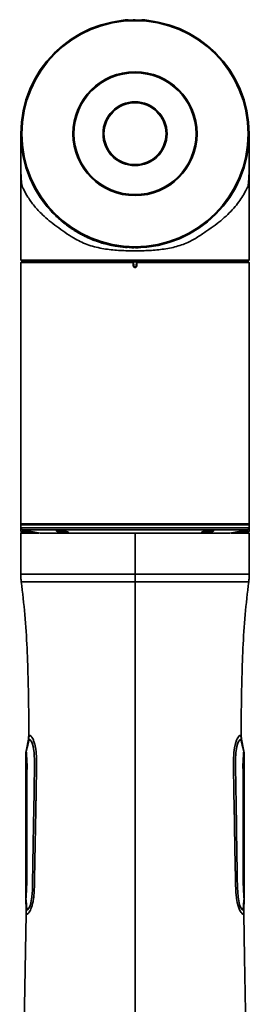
# Model space of a CAD drawing. Header units: millimetres. Extents: x 0 to 840, y -1 to 594.
# Tile 25 of 47: x 212 to 223, y 445 to 495. Entities that reach past the tile are written whole.
import ezdxf

# ---------------------------------------------------------------- set-up
doc = ezdxf.new("R2010")
doc.units = ezdxf.units.MM
doc.layers.get('0').update_dxf_attribs({"lineweight": 18})

msp = doc.modelspace()

# ---------------------------------------------------------------- linework, layer by layer
at = {"color": 7, "linetype": 'Continuous', "lineweight": 35}
for p, q in [((216.8857, 494.8334), (216.8857, 494.8218)), ((216.8857, 494.8334), (217.045, 494.8334)), ((217.299, 494.8427), (217.296, 494.8427)), ((217.7259, 494.8334), (217.8852, 494.8334)), ((217.8852, 494.8218), (217.8852, 494.8334)), ((211.5855, 489.0434), (211.5855, 482.8736)), ((223.1855, 482.6137), (223.1855, 489.0434)), ((211.5855, 482.8736), (211.5855, 482.8734)), ((211.5855, 482.8736), (211.5855, 482.8736)), ((211.6258, 482.5334), (211.5855, 482.4931)), ((211.5855, 482.4931), (211.5855, 475.2434)), ((217.296, 482.4931), (211.5855, 482.4931)), ((211.5862, 482.6137), (223.1855, 482.6137)), ((211.6306, 482.5691), (211.5962, 482.6035)), ((217.3054, 482.5334), (211.6258, 482.5334)), ((223.1355, 482.5637), (211.636, 482.5637)), ((211.636, 482.5634), (211.636, 482.5637)), ((223.1355, 482.5634), (211.636, 482.5634)), ((211.7831, 482.5634), (211.7831, 482.5334)), ((217.299, 482.3165), (217.296, 482.4931)), ((217.3054, 482.5334), (217.3059, 482.5032)), ((217.3054, 482.5334), (217.3154, 482.5334)), ((217.3059, 482.5032), (217.3092, 482.3167)), ((217.3154, 482.5334), (217.3192, 482.3167)), ((217.3154, 482.5334), (217.4555, 482.5334)), ((217.4518, 482.3167), (217.4555, 482.5334)), ((217.4555, 482.5334), (217.4655, 482.5334)), ((217.4618, 482.3167), (217.465, 482.5032)), ((217.465, 482.5032), (217.4655, 482.5334)), ((223.1452, 482.5334), (217.4655, 482.5334)), ((217.475, 482.4931), (217.4719, 482.3165)), ((223.1855, 482.4931), (217.475, 482.4931)), ((222.9878, 482.5334), (222.9878, 482.5634)), ((223.1355, 482.5637), (223.1855, 482.6137)), ((223.1355, 482.5634), (223.1355, 482.5637)), ((223.1855, 482.4931), (223.1452, 482.5334)), ((223.1855, 475.2434), (223.1855, 482.4931)), ((217.3838, 482.2532), (217.3871, 482.2532)), ((217.3838, 482.2434), (217.3838, 482.2532)), ((217.3838, 482.2434), (217.3871, 482.2434)), ((217.3871, 482.2334), (217.3838, 482.2334)), ((217.3871, 482.2434), (217.3871, 482.2532)), ((211.5855, 475.2434), (211.5855, 469.1937)), ((223.1855, 469.1937), (223.1855, 475.2434)), ((211.5855, 469.1937), (211.5855, 469.1434)), ((211.5855, 469.1937), (211.6355, 469.1437)), ((211.5855, 469.1937), (223.1855, 469.1937)), ((211.5855, 469.1434), (211.5855, 468.9953)), ((211.5855, 469.1434), (223.1855, 469.1434)), ((211.5861, 468.9902), (211.5862, 468.8137)), ((211.6355, 469.1437), (211.6355, 469.1434)), ((223.1355, 469.1437), (211.6355, 469.1437)), ((211.6659, 468.8973), (212.5706, 468.7164)), ((222.2004, 468.7164), (223.1051, 468.8973)), ((223.1355, 469.1437), (223.1855, 469.1937)), ((223.1355, 469.1434), (223.1355, 469.1437)), ((223.1855, 469.1434), (223.1855, 469.1937)), ((223.1855, 468.9953), (223.1855, 469.1434)), ((223.1855, 468.8137), (223.1855, 468.9953)), ((211.5855, 468.7419), (211.5855, 466.6434)), ((211.5862, 468.8137), (212.084, 468.8137)), ((211.5962, 468.8035), (211.6306, 468.7691)), ((211.636, 468.7637), (212.334, 468.7637)), ((211.636, 468.7634), (212.3355, 468.7634)), ((212.5902, 468.7144), (222.1807, 468.7144)), ((222.4355, 468.7634), (223.1355, 468.7634)), ((222.437, 468.7637), (223.1355, 468.7637)), ((222.687, 468.8137), (223.1855, 468.8137)), ((223.1355, 468.7637), (223.1855, 468.8137)), ((223.1855, 466.6434), (223.1855, 468.7419)), ((217.3855, 466.6434), (217.3855, 466.2434)), ((211.8549, 457.639), (211.9712, 458.239)), ((222.7998, 458.239), (222.9161, 457.639)), ((211.8355, 457.439), (211.8355, 456.8889)), ((222.9355, 457.439), (222.9355, 456.8889)), ((211.8355, 450.8916), (211.8355, 456.8889)), ((222.9355, 456.8889), (222.9355, 450.8916)), ((211.8355, 450.8916), (211.8355, 450.3415)), ((222.9355, 450.8916), (222.9355, 450.3415)), ((211.8541, 449.5415), (211.8381, 450.1415)), ((222.9328, 450.1415), (222.9168, 449.5415)), ((211.8541, 449.5415), (211.8956, 449.5432)), ((211.8975, 449.3498), (211.901, 449.3423))]:
    msp.add_line(p, q, dxfattribs=at)
at = {"color": 8, "linetype": 'Continuous', "lineweight": 35}
for p, q in [((211.5855, 482.8731), (211.5855, 482.8734)), ((217.4062, 483.2434), (217.3855, 483.2433)), ((211.5855, 468.9953), (213.2843, 468.9953)), ((223.1051, 468.8973), (211.6659, 468.8973)), ((213.2843, 468.9953), (223.1855, 468.9953)), ((212.5706, 468.7164), (222.2004, 468.7164)), ((217.3855, 466.2434), (217.3855, 417.6234)), ((211.8564, 457.639), (211.8582, 457.6381)), ((222.9277, 450.1431), (222.9254, 450.1563)), ((222.9328, 450.1415), (222.9312, 450.1416))]:
    msp.add_line(p, q, dxfattribs=at)
at = {"color": 7, "linetype": 'Continuous', "lineweight": 35}
for points in [[(217.3855, 468.7294), (217.3855, 467.6864), (217.3855, 466.6434)], [(212.016, 458.2362), (211.9373, 457.9314), (211.8586, 457.6267)], [(222.9123, 457.6268), (222.8332, 457.9333), (222.7541, 458.2398)], [(211.8435, 450.1538), (211.8707, 449.849), (211.8979, 449.5443)], [(222.8728, 449.5406), (222.9001, 449.8472), (222.9275, 450.1537)], [(211.855, 449.3415), (211.5769, 433.4053), (211.5318, 430.8245)], [(223.2391, 430.8245), (223.1941, 433.4053), (223.0343, 442.5618), (222.9543, 447.14), (222.9159, 449.3415)]]:
    msp.add_lwpolyline(points, dxfattribs=at)
at = {"color": 8, "linetype": 'Continuous', "lineweight": 35}
for points in [[(222.4791, 451.6195), (222.4775, 451.7088), (222.4743, 451.879), (222.4695, 452.1315), (222.4631, 452.4671), (222.4577, 452.752), (222.4553, 452.8742), (222.453, 452.9944), (222.4508, 453.1128), (222.4485, 453.2292), (222.4463, 453.3437), (222.4441, 453.4564), (222.442, 453.5671), (222.4307, 454.1552), (222.4215, 454.6505), (222.4142, 455.0474), (222.4102, 455.2772), (222.4073, 455.4468), (222.4055, 455.5548), (222.405, 455.5854), (222.4048, 455.5948), (222.4047, 455.5983), (222.4047, 455.5995), (222.4047, 455.6), (222.4047, 455.6001), (222.4047, 455.6002), (222.4047, 455.6002), (222.4047, 455.6003), (222.4047, 455.6003), (222.398, 456.0225), (222.3926, 456.3991), (222.3881, 456.7409), (222.3851, 457.1616), (222.4036, 457.565), (222.4361, 457.8078), (222.4828, 458.0147), (222.54, 458.1847), (222.5707, 458.2536), (222.6021, 458.3117), (222.6406, 458.3681), (222.6756, 458.4057), (222.707, 458.4277), (222.7188, 458.4329), (222.7241, 458.4344)], [(212.0165, 458.2357), (212.0686, 458.2034), (212.1422, 458.0887), (212.1816, 457.9903), (212.2177, 457.8644), (212.2678, 457.5524), (212.2837, 457.0637), (212.2786, 456.5679), (212.2721, 456.0464), (212.2648, 455.5258), (212.2382, 453.8895), (212.2211, 452.8978), (212.2043, 451.9061), (212.1876, 450.9144), (212.1797, 450.5631), (212.1539, 450.2182), (212.0973, 449.9099), (212.0597, 449.7859), (212.0201, 449.689), (211.9482, 449.5762), (211.8956, 449.5432), (211.8541, 449.5415)], [(222.8725, 449.545), (222.8228, 449.5762), (222.7508, 449.689), (222.7112, 449.7859), (222.6736, 449.9099), (222.6171, 450.2182), (222.5871, 450.7035), (222.5784, 451.2119), (222.5696, 451.7326), (222.5608, 452.2532), (222.5328, 453.8895), (222.5162, 454.8812), (222.5012, 455.8728), (222.4893, 456.8518), (222.4873, 457.2048), (222.5032, 457.5524), (222.5532, 457.8644), (222.5894, 457.9903), (222.6288, 458.0887), (222.7023, 458.2034), (222.7568, 458.2372), (222.7998, 458.239)], [(222.8706, 449.3437), (222.8559, 449.3475), (222.8319, 449.3602), (222.8048, 449.3827), (222.7743, 449.4177), (222.7227, 449.4987), (222.6707, 449.6103), (222.6192, 449.7583), (222.5742, 449.9359), (222.54, 450.1288), (222.5154, 450.3471), (222.5091, 450.4298), (222.504, 450.5178), (222.5003, 450.6011), (222.4975, 450.6816), (222.4953, 450.77), (222.4943, 450.8163), (222.4931, 450.8786), (222.4915, 450.9647), (222.4894, 451.0746), (222.4869, 451.2083), (222.483, 451.4139), (222.4811, 451.5167), (222.4801, 451.5681), (222.4796, 451.5938), (222.4794, 451.6066), (222.4793, 451.613), (222.4792, 451.6163), (222.4792, 451.6179), (222.4792, 451.6187), (222.4791, 451.6191), (222.4791, 451.6193), (222.4791, 451.6194), (222.4791, 451.6194), (222.4791, 451.6195), (222.4791, 451.6195), (222.4791, 451.6195)]]:
    msp.add_lwpolyline(points, dxfattribs=at)
at = {"color": 7, "linetype": 'Continuous', "lineweight": 35}
for radius in [5.8, 5.75, 3.15, 3.1, 1.625, 1.575]:
    msp.add_circle((217.3855, 489.0434), radius, dxfattribs=at)
at = {"color": 8, "linetype": 'Continuous', "lineweight": 35}
msp.add_arc((217.2992, 494.8327), 0.01, 3.64549, 90.80128, dxfattribs=at)
at = {"color": 7, "linetype": 'Continuous', "lineweight": 35}
for centre, radius, start, end in [((217.3855, 489.0434), 5.775, 183.97172, 263.04224), ((217.2487, 485.2643), 2.9482, 270.9782, 271.17544), ((217.3142, 482.4721), 0.1554, 268.15702, 271.84298), ((217.3838, 482.3178), 0.0646, 181, 270), ((226.0846, 482.2359), 8.7008, 179.95062, 180.01641), ((217.3871, 482.3178), 0.0646, 270, 359), ((208.6864, 482.2359), 8.7008, 359.98359, 0.04938), ((217.4568, 482.4721), 0.1554, 268.15702, 271.84298), ((217.5222, 485.2643), 2.9482, 268.82456, 269.0218), ((211.6855, 468.9954), 0.1, 180, 258.69007), ((223.0855, 468.9954), 0.1, 281.30993, 360), ((212.5902, 468.8144), 0.1, 258.69007, 270), ((222.1807, 468.8144), 0.1, 270, 281.30993)]:
    msp.add_arc(centre, radius, start, end, dxfattribs=at)
msp.add_ellipse((217.3855, 487.7331), major_axis=(0, 331.7089), ratio=0.0174852, start_param=1.5856981, end_param=1.5862305, dxfattribs=at)
for points, knots in [([(217.299, 494.8427), (217.2995, 494.8427), (217.3007, 494.8428), (217.3106, 494.8429), (217.3298, 494.8431), (217.3552, 494.8433), (217.3743, 494.8434), (217.3838, 494.8434)], [0, 0, 0, 0, 0.011146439, 0.029537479, 0.047938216, 0.066347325, 0.084763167, 0.084763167, 0.084763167, 0.084763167]), ([(211.587, 488.9079), (211.587, 488.8933), (211.587, 488.8454), (211.5871, 488.7282), (211.5871, 488.5691), (211.5873, 488.3478), (211.5876, 488.0633), (211.5882, 487.7268), (211.5894, 487.4161), (211.5899, 487.2202), (211.5902, 487.1238)], [0, 0, 0, 0, 0.0943709, 0.3101997, 0.5112728, 0.6985233, 1.0331105, 1.3172217, 1.5542243, 1.7840902, 1.7840902, 1.7840902, 1.7840902]), ([(223.1819, 487.2239), (223.1819, 487.2452), (223.1821, 487.3495), (223.1825, 487.5262), (223.1831, 487.7684), (223.1835, 488.0216), (223.1837, 488.2984), (223.1839, 488.5793), (223.1839, 488.7831), (223.1839, 488.872), (223.1839, 488.8997)], [0, 0, 0, 0, 0.0503877, 0.2464528, 0.4247518, 0.6369111, 0.8899149, 1.1844119, 1.5223359, 1.6758698, 1.6758698, 1.6758698, 1.6758698]), ([(223.1835, 487.9564), (223.1837, 487.8974), (223.1842, 487.7202), (223.1842, 487.4175), (223.1813, 487.1011), (223.1719, 486.8546), (223.1591, 486.7091), (223.1472, 486.5382), (223.1303, 486.3816), (223.0818, 486.2802), (223.0079, 486.1581), (222.8909, 485.9196), (222.7187, 485.65), (222.4753, 485.3306), (222.1819, 485.0112), (221.8419, 484.6959), (221.4603, 484.3925), (221.035, 484.1009), (220.5799, 483.7856), (220.1458, 483.5352), (219.7479, 483.3806), (219.4092, 483.2783), (219.0522, 483.2016), (218.5651, 483.1297), (217.9434, 483.0882), (217.1928, 483.0799), (216.4403, 483.1067), (215.8152, 483.1789), (215.3227, 483.288), (214.9506, 483.4044), (214.595, 483.5549), (214.2127, 483.7642), (213.8184, 484.0312), (213.4062, 484.3257), (213.0229, 484.6166), (212.6317, 484.9653), (212.2579, 485.3667), (211.9582, 485.785), (211.7937, 486.0792), (211.7232, 486.2421), (211.6919, 486.2868), (211.6695, 486.3113), (211.6431, 486.3888), (211.6229, 486.5365), (211.6084, 486.7432), (211.5952, 486.9326), (211.5895, 487.1405), (211.5874, 487.3514), (211.5866, 487.619), (211.5871, 487.8215), (211.5875, 487.9564)], [0, 0, 0, 0, 0.1415252, 0.4246562, 0.7107868, 0.9235347, 1.1393664, 1.196604, 1.4107636, 1.6255547, 1.9434504, 2.2694294, 2.770609, 3.2718215, 3.7875001, 4.3031561, 4.8044475, 5.305736, 5.8234911, 6.340068, 6.6375192, 6.9349557, 7.2424649, 7.5500196, 8.1436215, 8.7369043, 9.3302036, 9.9368649, 10.2646743, 10.5924469, 10.9338149, 11.275259, 11.7593813, 12.2435524, 12.7413652, 13.2391958, 13.947487, 14.6656291, 15.2255688, 15.4326238, 15.4914011, 15.6088377, 15.7298006, 15.9248081, 16.1167122, 16.3243302, 16.5352447, 16.690247, 16.8511789, 17.1724495, 17.1724495, 17.1724495, 17.1724495]), ([(211.5855, 482.8734), (211.5855, 482.8724), (211.5855, 482.8705), (211.5857, 482.856), (211.5859, 482.8345), (211.5861, 482.8112), (211.5861, 482.796), (211.5861, 482.7902)], [0, 0, 0, 0, 0.018070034, 0.036127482, 0.054179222, 0.072233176, 0.0831637, 0.0831637, 0.0831637, 0.0831637]), ([(211.5962, 482.6035), (211.5946, 482.6051), (211.592, 482.6077), (211.5889, 482.6108), (211.5872, 482.6126), (211.5863, 482.6135), (211.5862, 482.6136), (211.5862, 482.6137)], [0, 0, 0, 0, 0.004836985, 0.008213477, 0.010709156, 0.012706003, 0.014255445, 0.014255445, 0.014255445, 0.014255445]), ([(211.636, 482.5637), (211.6346, 482.5651), (211.6329, 482.5669), (211.631, 482.5687), (211.6306, 482.5691)], [0, 0, 0, 0, 0.0060519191, 0.0076454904, 0.0076454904, 0.0076454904, 0.0076454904]), ([(217.3059, 482.5032), (217.3058, 482.5017), (217.3055, 482.499), (217.3032, 482.4959), (217.3007, 482.4941), (217.2982, 482.4932), (217.2967, 482.4931), (217.296, 482.4931)], [0, 0, 0, 0, 0.005366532, 0.009111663, 0.01188032, 0.014089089, 0.015808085, 0.015808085, 0.015808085, 0.015808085]), ([(217.475, 482.4931), (217.4741, 482.4931), (217.4723, 482.4933), (217.4697, 482.4944), (217.4672, 482.4965), (217.4653, 482.4996), (217.4651, 482.502), (217.465, 482.5032)], [0, 0, 0, 0, 0.002176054, 0.004343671, 0.007358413, 0.011550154, 0.015813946, 0.015813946, 0.015813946, 0.015813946]), ([(217.3838, 482.2334), (217.378, 482.2337), (217.3628, 482.2346), (217.3393, 482.2442), (217.3174, 482.2629), (217.3024, 482.288), (217.3001, 482.307), (217.299, 482.3165)], [0, 0, 0, 0, 0.01730412, 0.04584638, 0.07437471, 0.10287948, 0.13137272, 0.13137272, 0.13137272, 0.13137272]), ([(217.3092, 482.3167), (217.3102, 482.3083), (217.3121, 482.2916), (217.3254, 482.2694), (217.3446, 482.2529), (217.3653, 482.2445), (217.3787, 482.2437), (217.3838, 482.2434)], [0, 0, 0, 0, 0.02513341, 0.0502579, 0.0753873, 0.10052158, 0.11575631, 0.11575631, 0.11575631, 0.11575631]), ([(217.3871, 482.2434), (217.3955, 482.2442), (217.4123, 482.2459), (217.4347, 482.2587), (217.4515, 482.2776), (217.4603, 482.2982), (217.4614, 482.3116), (217.4618, 482.3167)], [0, 0, 0, 0, 0.02513042, 0.05025424, 0.07538489, 0.10051386, 0.11575752, 0.11575752, 0.11575752, 0.11575752]), ([(217.4719, 482.3165), (217.4714, 482.3108), (217.4703, 482.2956), (217.4603, 482.2722), (217.4411, 482.2508), (217.4157, 482.2362), (217.3967, 482.2343), (217.3871, 482.2334)], [0, 0, 0, 0, 0.01726733, 0.04576531, 0.07428181, 0.10281912, 0.13136211, 0.13136211, 0.13136211, 0.13136211]), ([(213.9308, 468.7305), (213.9151, 468.7307), (213.8837, 468.7313), (213.8091, 468.7367), (213.7048, 468.7492), (213.5812, 468.771), (213.4769, 468.7959), (213.4068, 468.8202), (213.3813, 468.8406), (213.4016, 468.8519), (213.4409, 468.8565), (213.481, 468.8577), (213.5301, 468.8565), (213.6042, 468.8519), (213.7089, 468.8405), (213.8328, 468.8201), (213.937, 468.7958), (214.0068, 468.771), (214.0321, 468.7492), (214.0115, 468.7367), (213.9727, 468.7313), (213.9448, 468.7308), (213.9308, 468.7305)], [0, 0, 0, 0, 0.041219, 0.0825417, 0.1645831, 0.2465942, 0.3285979, 0.4106117, 0.4926644, 0.5747538, 0.6158608, 0.6572711, 0.6986882, 0.7398053, 0.8219491, 0.9040375, 0.9860607, 1.0680472, 1.1500197, 1.2320154, 1.2733382, 1.31452, 1.31452, 1.31452, 1.31452]), ([(213.4088, 468.8527), (213.4087, 468.8526), (213.4011, 468.8483), (213.4283, 468.8326), (213.4903, 468.8091), (213.5901, 468.784), (213.7067, 468.7623), (213.8055, 468.7497), (213.8761, 468.7443), (213.9058, 468.7438), (213.9206, 468.7436)], [0, 0, 0, 0, 0.00123733, 0.08967089, 0.17813087, 0.26659136, 0.3549998, 0.44334701, 0.48781348, 0.53215683, 0.53215683, 0.53215683, 0.53215683]), ([(221.2744, 468.792), (221.2406, 468.7837), (221.1729, 468.7673), (221.046, 468.7463), (220.9433, 468.7349), (220.8718, 468.7307), (220.8254, 468.7302), (220.7884, 468.7323), (220.7536, 468.7385), (220.7396, 468.7522), (220.7723, 468.7747), (220.8483, 468.7998), (220.9568, 468.8237), (221.0822, 468.8432), (221.1855, 468.8534), (221.257, 468.8571), (221.3033, 468.8576), (221.3403, 468.8557), (221.3751, 468.8501), (221.3885, 468.8378), (221.3575, 468.8166), (221.3021, 468.8002), (221.2744, 468.792)], [0, 0, 0, 0, 0.0820431, 0.1640277, 0.2459795, 0.2872274, 0.3283647, 0.3697025, 0.4108227, 0.492966, 0.5750484, 0.6571592, 0.7392419, 0.8213181, 0.9033739, 0.9444616, 0.985792, 1.0269529, 1.0681894, 1.1502016, 1.2322707, 1.3143833, 1.3143833, 1.3143833, 1.3143833]), ([(221.2612, 468.805), (221.288, 468.8133), (221.3417, 468.8299), (221.3551, 468.8432), (221.3618, 468.8498)], [0, 0, 0, 0, 0.05564347, 0.11122023, 0.11122023, 0.11122023, 0.11122023]), ([(211.5962, 468.8035), (211.5946, 468.8051), (211.592, 468.8077), (211.5889, 468.8108), (211.5872, 468.8126), (211.5863, 468.8135), (211.5862, 468.8136), (211.5862, 468.8137)], [0, 0, 0, 0, 0.004829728, 0.008205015, 0.010704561, 0.012697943, 0.014247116, 0.014247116, 0.014247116, 0.014247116]), ([(212.5055, 468.7294), (212.4927, 468.7294), (212.3884, 468.7294), (212.2253, 468.7294), (212.0177, 468.7294), (211.8501, 468.7294), (211.721, 468.7294), (211.6353, 468.7294), (211.5895, 468.7294), (211.5901, 468.7294), (211.5904, 468.7294)], [0, 0, 0, 0, 0.01864614, 0.15202181, 0.2853975, 0.42264708, 0.55989674, 0.69329015, 0.82668366, 0.91518387, 0.91518387, 0.91518387, 0.91518387]), ([(211.6306, 468.7691), (211.6322, 468.7675), (211.6341, 468.7656), (211.6358, 468.7639), (211.636, 468.7637)], [0, 0, 0, 0, 0.0065981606, 0.0076538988, 0.0076538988, 0.0076538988, 0.0076538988]), ([(213.9206, 468.7436), (213.934, 468.7438), (213.9607, 468.7443), (213.9776, 468.7473), (213.9861, 468.7488)], [0, 0, 0, 0, 0.032818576, 0.065756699, 0.065756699, 0.065756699, 0.065756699]), ([(220.7656, 468.7637), (220.7672, 468.7588), (220.7699, 468.7509), (220.8017, 468.7454), (220.8363, 468.7432), (220.8802, 468.7438), (220.9479, 468.7479), (221.0451, 468.7594), (221.1651, 468.7804), (221.2291, 468.7968), (221.2612, 468.805)], [0, 0, 0, 0, 0.07294531, 0.11643733, 0.16006316, 0.20363413, 0.2471832, 0.33394647, 0.42090424, 0.50799939, 0.50799939, 0.50799939, 0.50799939]), ([(223.1806, 468.7294), (223.1819, 468.7294), (223.1869, 468.7294), (223.1531, 468.7294), (223.0802, 468.7293), (222.9627, 468.7294), (222.8065, 468.7294), (222.6108, 468.7293), (222.4311, 468.7294), (222.3037, 468.7294), (222.2654, 468.7294)], [0, 0, 0, 0, 0.04886585, 0.18307879, 0.31729155, 0.45540313, 0.59351463, 0.72773375, 0.86195289, 0.91957525, 0.91957525, 0.91957525, 0.91957525]), ([(223.1856, 468.7293), (223.1832, 468.7316), (223.1785, 468.7363), (223.1738, 468.741), (223.1715, 468.7434)], [0, 0, 0, 0, 0.00997774, 0.019947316, 0.019947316, 0.019947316, 0.019947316]), ([(211.5855, 466.6434), (211.586, 466.576), (211.5871, 466.4413), (211.6046, 466.3078), (211.6134, 466.2411)], [0, 0, 0, 0, 0.2018907, 0.4036729, 0.4036729, 0.4036729, 0.4036729]), ([(223.1576, 466.2411), (223.1663, 466.3078), (223.1839, 466.4413), (223.185, 466.576), (223.1855, 466.6434)], [0, 0, 0, 0, 0.2017822, 0.4036729, 0.4036729, 0.4036729, 0.4036729]), ([(211.6131, 466.2434), (211.6776, 465.6886), (211.8083, 464.5659), (211.9093, 462.8695), (211.9685, 461.1772), (211.9909, 459.701), (211.9893, 458.7935), (211.9887, 458.4389)], [0, 0, 0, 0, 1.6752508, 3.3902091, 5.0963018, 6.7554421, 7.8189803, 7.8189803, 7.8189803, 7.8189803]), ([(222.7822, 458.4389), (222.7816, 458.7935), (222.7801, 459.701), (222.8024, 461.1772), (222.8616, 462.8695), (222.9627, 464.5659), (223.0933, 465.6886), (223.1579, 466.2434)], [0, 0, 0, 0, 1.0635382, 2.7226785, 4.4287712, 6.1437295, 7.8189803, 7.8189803, 7.8189803, 7.8189803]), ([(211.9712, 458.239), (211.9768, 458.2721), (211.9881, 458.3383), (211.9899, 458.4054), (211.9908, 458.4389)], [0, 0, 0, 0, 0.1006301, 0.20121648, 0.20121648, 0.20121648, 0.20121648]), ([(212.0479, 458.4356), (212.0309, 458.4181), (211.9973, 458.3837), (211.9868, 458.3293), (211.9817, 458.3026)], [0, 0, 0, 0, 0.07708211, 0.15191654, 0.15191654, 0.15191654, 0.15191654]), ([(211.9907, 458.4389), (211.9923, 458.4389), (211.995, 458.4389), (212.0156, 458.4391), (212.0457, 458.4381), (212.0905, 458.4147), (212.1461, 458.3532), (212.2088, 458.2437), (212.271, 458.085), (212.3161, 457.9123), (212.3442, 457.7578), (212.3695, 457.572), (212.3868, 457.3062), (212.3861, 456.9639), (212.3822, 456.6962), (212.3798, 456.5027), (212.3784, 456.4015), (212.3772, 456.3153), (212.3763, 456.2503), (212.3754, 456.1916), (212.3746, 456.133), (212.3736, 456.065), (212.3724, 455.9878), (212.3711, 455.9014), (212.3696, 455.8092), (212.3678, 455.6972), (212.3656, 455.5624), (212.3627, 455.3929), (212.3593, 455.1939), (212.3552, 454.9604), (212.3503, 454.6937), (212.3448, 454.3947), (212.3385, 454.0646), (212.3322, 453.7367), (212.3263, 453.4307), (212.3212, 453.1661), (212.3154, 452.8623), (212.3089, 452.5241), (212.3022, 452.1745), (212.2971, 451.9038), (212.294, 451.7387), (212.2924, 451.6546), (212.292, 451.6285), (212.2918, 451.6195)], [0, 0, 0, 0, 0.2463817, 0.4349135, 0.6523552, 0.8697746, 1.0955322, 1.3044066, 1.5216464, 1.7388724, 1.8463166, 1.9564921, 2.235192, 2.5141532, 2.8085629, 2.9023349, 2.9961073, 3.060695, 3.1170957, 3.1580624, 3.2068305, 3.2633111, 3.3274546, 3.3991721, 3.4783745, 3.5573595, 3.6781149, 3.8142466, 3.9797939, 4.1739553, 4.3958402, 4.6444787, 4.9189006, 5.2181948, 5.4616584, 5.6811915, 5.877596, 6.218474, 6.5240051, 6.7485168, 6.8930688, 6.9354838, 6.9580079, 6.9580079, 6.9580079, 6.9580079]), ([(222.7893, 458.3026), (222.7841, 458.3294), (222.7737, 458.3838), (222.7401, 458.4182), (222.7231, 458.4356)], [0, 0, 0, 0, 0.07486692, 0.1519777, 0.1519777, 0.1519777, 0.1519777]), ([(222.7241, 458.4344), (222.7264, 458.4352), (222.7331, 458.4373), (222.74, 458.4382), (222.746, 458.4387), (222.7497, 458.4389), (222.7528, 458.4389), (222.7557, 458.4389), (222.7609, 458.439), (222.7645, 458.439), (222.7674, 458.4389)], [0, 0, 0, 0, 0.005072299, 0.015015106, 0.018158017, 0.021799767, 0.025940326, 0.027829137, 0.031433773, 0.043790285, 0.043790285, 0.043790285, 0.043790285]), ([(222.7802, 458.4389), (222.7797, 458.4389), (222.7786, 458.4389), (222.7711, 458.4389), (222.7674, 458.4389)], [0, 0, 0, 0, 0.006411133, 0.012822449, 0.012822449, 0.012822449, 0.012822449]), ([(222.7674, 458.4389), (222.7711, 458.4389), (222.7786, 458.4389), (222.7797, 458.4389), (222.7802, 458.4389)], [0, 0, 0, 0, 0.006403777, 0.012807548, 0.012807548, 0.012807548, 0.012807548]), ([(222.7998, 458.239), (222.7941, 458.2721), (222.7828, 458.3383), (222.7811, 458.4054), (222.7802, 458.4389)], [0, 0, 0, 0, 0.1006301, 0.20121648, 0.20121648, 0.20121648, 0.20121648]), ([(211.9712, 458.239), (211.9747, 458.2491), (211.9783, 458.2595), (212.0157, 458.2362), (212.0165, 458.2357)], [0, 0, 0, 0, 0.052278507, 0.053430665, 0.053430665, 0.053430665, 0.053430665]), ([(222.7572, 458.2372), (222.7677, 458.2474), (222.7886, 458.2677), (222.7891, 458.2909), (222.7893, 458.3026)], [0, 0, 0, 0, 0.03768885, 0.075724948, 0.075724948, 0.075724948, 0.075724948]), ([(211.8579, 457.639), (211.8563, 457.6309), (211.8489, 457.5951), (211.8416, 457.5406), (211.8369, 457.4879), (211.8354, 457.4514), (211.8355, 457.435), (211.8355, 457.427)], [0, 0, 0, 0, 0.02439562, 0.10784402, 0.16429444, 0.18955995, 0.2135046, 0.2135046, 0.2135046, 0.2135046]), ([(211.8856, 450.8915), (211.8859, 451.2065), (211.8865, 451.8365), (211.8898, 452.7816), (211.8924, 453.7267), (211.8971, 454.9867), (211.8952, 456.0107), (211.9019, 456.8028), (211.9039, 457.0519), (211.8897, 457.2628), (211.8785, 457.4117), (211.8717, 457.5035), (211.8676, 457.5691), (211.8636, 457.6252), (211.8578, 457.6482), (211.856, 457.6427), (211.8549, 457.639)], [0, 0, 0, 0, 0.827927, 1.6558672, 2.4837971, 3.3117269, 4.9675215, 5.1743687, 5.3941697, 5.6210701, 5.7347438, 5.8483643, 5.9620453, 6.0758194, 6.303144, 6.7588229, 6.7588229, 6.7588229, 6.7588229]), ([(222.9161, 457.639), (222.9149, 457.6427), (222.9132, 457.6482), (222.9073, 457.6252), (222.9034, 457.5691), (222.8993, 457.5035), (222.8925, 457.4117), (222.8813, 457.2628), (222.8651, 457.0207), (222.8711, 456.7083), (222.8716, 456.3729), (222.8722, 456.0421), (222.8735, 455.4751), (222.8755, 454.7032), (222.8785, 453.7267), (222.8812, 452.7816), (222.8844, 451.8365), (222.8851, 451.2065), (222.8854, 450.8915)], [0, 0, 0, 0, 0.4556821, 0.6830082, 0.7967831, 0.9104649, 1.0240862, 1.1377607, 1.3646626, 1.6669544, 1.9567826, 2.2465666, 2.5363403, 3.4470705, 4.275006, 5.1029416, 5.9308875, 6.7588202, 6.7588202, 6.7588202, 6.7588202]), ([(222.9127, 457.6381), (222.9134, 457.6385), (222.9157, 457.6395), (222.9159, 457.6392), (222.9161, 457.639)], [0, 0, 0, 0, 0.0010853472, 0.0036271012, 0.0036271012, 0.0036271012, 0.0036271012]), ([(222.9354, 457.439), (222.9354, 457.443), (222.9354, 457.4555), (222.934, 457.4879), (222.9301, 457.5326), (222.9242, 457.5776), (222.9181, 457.6141), (222.9147, 457.6309), (222.913, 457.639)], [0, 0, 0, 0, 0.01205722, 0.03727759, 0.09362717, 0.15096159, 0.17721974, 0.20157184, 0.20157184, 0.20157184, 0.20157184]), ([(212.2918, 451.6195), (212.2888, 451.4662), (212.2826, 451.1556), (212.2773, 450.7642), (212.2648, 450.4456), (212.2438, 450.2068), (212.2087, 449.9794), (212.16, 449.7754), (212.1022, 449.607), (212.0421, 449.4815), (211.9861, 449.3997), (211.9227, 449.3416), (211.8672, 449.3415), (211.8591, 449.3415), (211.855, 449.3415)], [0, 0, 0, 0, 0.2896121, 0.5865678, 0.7392475, 0.8918321, 1.0443141, 1.1967342, 1.3491352, 1.501578, 1.6540897, 1.8066831, 2.1118358, 2.4171952, 2.4171952, 2.4171952, 2.4171952]), ([(211.8355, 450.8916), (211.839, 450.8915), (211.8459, 450.8914), (211.8723, 450.8915), (211.8856, 450.8915)], [0, 0, 0, 0, 0.024964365, 0.050101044, 0.050101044, 0.050101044, 0.050101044]), ([(211.8381, 450.1415), (211.8384, 450.1421), (211.839, 450.1432), (211.8437, 450.1349), (211.8495, 450.174), (211.8566, 450.2915), (211.8685, 450.4685), (211.8814, 450.6766), (211.8842, 450.8198), (211.8856, 450.8915)], [0, 0, 0, 0, 0.12672043, 0.25342937, 0.37967939, 0.47418683, 0.5685988, 0.66332904, 0.7582329, 0.7582329, 0.7582329, 0.7582329]), ([(222.9355, 450.8916), (222.932, 450.8915), (222.925, 450.8914), (222.8986, 450.8915), (222.8854, 450.8915)], [0, 0, 0, 0, 0.024964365, 0.050101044, 0.050101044, 0.050101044, 0.050101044]), ([(222.8854, 450.8915), (222.8868, 450.8198), (222.8896, 450.6766), (222.9025, 450.4685), (222.9143, 450.2915), (222.9214, 450.174), (222.9273, 450.1349), (222.932, 450.1432), (222.9325, 450.1421), (222.9328, 450.1415)], [0, 0, 0, 0, 0.09490387, 0.18963411, 0.28404607, 0.37855351, 0.50480353, 0.63151248, 0.7582329, 0.7582329, 0.7582329, 0.7582329]), ([(211.8355, 450.3532), (211.8355, 450.3454), (211.8355, 450.3122), (211.8367, 450.2561), (211.8383, 450.2026), (211.8396, 450.1658), (211.8403, 450.1495), (211.8407, 450.1415)], [0, 0, 0, 0, 0.02461416, 0.10450412, 0.16052224, 0.18673442, 0.21178221, 0.21178221, 0.21178221, 0.21178221]), ([(222.9303, 450.1415), (222.9306, 450.1495), (222.932, 450.1837), (222.9339, 450.2403), (222.9351, 450.2937), (222.9355, 450.3297), (222.9355, 450.3455), (222.9355, 450.3532)], [0, 0, 0, 0, 0.02504265, 0.10691247, 0.16198417, 0.18717324, 0.21178236, 0.21178236, 0.21178236, 0.21178236]), ([(211.855, 449.3415), (211.8554, 449.3749), (211.8562, 449.4415), (211.8548, 449.5082), (211.8541, 449.5415)], [0, 0, 0, 0, 0.1000076, 0.20001339, 0.20001339, 0.20001339, 0.20001339]), ([(211.8565, 449.4963), (211.857, 449.4698), (211.8579, 449.4258), (211.8757, 449.3941), (211.8827, 449.3815)], [0, 0, 0, 0, 0.07222747, 0.11951237, 0.11951237, 0.11951237, 0.11951237]), ([(222.8699, 449.3422), (222.8846, 449.3668), (222.9115, 449.4116), (222.9139, 449.4741), (222.9151, 449.5024)], [0, 0, 0, 0, 0.09245297, 0.16905974, 0.16905974, 0.16905974, 0.16905974]), ([(222.9034, 449.3415), (222.8986, 449.3416), (222.8907, 449.3417), (222.8787, 449.3415), (222.8719, 449.3433), (222.8706, 449.3437)], [0, 0, 0, 0, 0.01821566, 0.030298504, 0.033042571, 0.033042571, 0.033042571, 0.033042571]), ([(222.9168, 449.5415), (222.9133, 449.5316), (222.9097, 449.5214), (222.8735, 449.5444), (222.8725, 449.545)], [0, 0, 0, 0, 0.050979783, 0.052335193, 0.052335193, 0.052335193, 0.052335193]), ([(222.9159, 449.3415), (222.9154, 449.3415), (222.9144, 449.3415), (222.9071, 449.3415), (222.9034, 449.3415)], [0, 0, 0, 0, 0.006246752, 0.012493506, 0.012493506, 0.012493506, 0.012493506]), ([(222.9159, 449.3415), (222.9155, 449.3749), (222.9147, 449.4415), (222.9161, 449.5082), (222.9168, 449.5415)], [0, 0, 0, 0, 0.1000076, 0.20001338, 0.20001338, 0.20001338, 0.20001338])]:
    msp.add_open_spline(points, degree=3, knots=knots, dxfattribs=at)
at = {"color": 8, "linetype": 'Continuous', "lineweight": 35}
for points, knots in [([(216.9829, 483.2565), (216.9785, 483.2567), (216.8839, 483.2611), (216.7034, 483.2797), (216.4441, 483.3132), (216.1897, 483.3591), (215.9737, 483.4082), (215.7851, 483.4588), (215.6174, 483.5091), (215.4419, 483.5683), (215.2732, 483.6315), (215.1118, 483.6976), (214.9457, 483.7716), (214.761, 483.8613), (214.5407, 483.9789), (214.3647, 484.0837), (214.2362, 484.166), (214.1739, 484.207), (214.1096, 484.2506), (214.0432, 484.2969), (213.9749, 484.3461), (213.9047, 484.398), (213.8329, 484.4532), (213.7844, 484.4912), (213.7572, 484.5133), (213.7466, 484.5218), (213.7076, 484.5536), (213.6382, 484.6112), (213.5347, 484.701), (213.4187, 484.8069), (213.3112, 484.9111), (213.2206, 485.0032), (213.146, 485.0818), (213.0729, 485.1619), (213.0013, 485.2433), (212.9489, 485.305), (212.9019, 485.3619), (212.8479, 485.4284), (212.7616, 485.5392), (212.6684, 485.666), (212.5836, 485.7887), (212.5109, 485.899), (212.4402, 486.0112), (212.3932, 486.0911), (212.3696, 486.1311)], [0, 0, 0, 0, 0.0121259, 0.2626464, 0.5064745, 0.744901, 0.9910272, 1.1340295, 1.3008129, 1.4918054, 1.6662487, 1.8216604, 1.9987049, 2.1977758, 2.4259101, 2.7386264, 2.8102094, 2.8851846, 2.9635636, 3.0453667, 3.1306267, 3.219351, 3.311583, 3.4073282, 3.4085649, 3.4190404, 3.4488667, 3.5630559, 3.6967805, 3.8721533, 4.0500402, 4.1629406, 4.2761734, 4.3897171, 4.5035601, 4.6177091, 4.6453839, 4.7368491, 4.8885716, 5.0906846, 5.2370524, 5.3640353, 5.5124844, 5.6611632, 5.6611632, 5.6611632, 5.6611632]), ([(217.3328, 483.2436), (217.3227, 483.2437), (217.2856, 483.2438), (217.2485, 483.2446), (217.2216, 483.2452)], [0, 0, 0, 0, 0.03046486, 0.11124283, 0.11124283, 0.11124283, 0.11124283]), ([(217.5493, 483.2452), (217.5224, 483.2446), (217.4862, 483.2439), (217.45, 483.2437), (217.4407, 483.2436)], [0, 0, 0, 0, 0.08077655, 0.10868508, 0.10868508, 0.10868508, 0.10868508]), ([(217.3855, 466.6434), (217.1324, 466.6434), (216.6262, 466.6434), (215.88, 466.6434), (215.1595, 466.6434), (214.4772, 466.6434), (213.8445, 466.6434), (213.2725, 466.6434), (212.7709, 466.6434), (212.348, 466.6434), (212.0122, 466.6434), (211.765, 466.6434), (211.6264, 466.6434), (211.5687, 466.6434), (211.5855, 466.6434), (211.5855, 466.6434)], [0, 0, 0, 0, 0.4833592, 0.9666707, 1.4499592, 1.9333149, 2.4166289, 2.899943, 3.3832638, 3.8665813, 4.3499012, 4.8332047, 5.3165256, 5.7998118, 5.8000624, 5.8000624, 5.8000624, 5.8000624]), ([(223.1855, 466.6434), (223.1759, 466.6434), (223.1567, 466.6434), (223.0027, 466.6434), (222.7596, 466.6434), (222.4227, 466.6434), (222.0001, 466.6434), (221.4984, 466.6434), (220.9264, 466.6434), (220.2937, 466.6434), (219.6114, 466.6434), (218.8909, 466.6434), (218.1447, 466.6434), (217.6385, 466.6434), (217.3855, 466.6434)], [0, 0, 0, 0, 0.483364, 0.9666918, 1.4500227, 1.9333699, 2.4167001, 2.9000312, 3.3833682, 3.8667022, 4.3500381, 4.8333576, 5.3166947, 5.7999968, 5.7999968, 5.7999968, 5.7999968]), ([(217.3855, 466.2434), (217.1336, 466.2434), (216.6299, 466.2434), (215.8872, 466.2434), (215.1702, 466.2434), (214.491, 466.2434), (213.8614, 466.2434), (213.2921, 466.2434), (212.7928, 466.2434), (212.3722, 466.2434), (212.0369, 466.2434), (211.795, 466.2434), (211.6417, 466.2434), (211.6226, 466.2434), (211.6131, 466.2434)], [0, 0, 0, 0, 0.4810228, 0.9620697, 1.4430787, 1.9241101, 2.405175, 2.8861763, 3.3672429, 3.8482417, 4.3292748, 4.8103029, 5.2913521, 5.7723802, 5.7723802, 5.7723802, 5.7723802]), ([(223.1579, 466.2434), (223.1579, 466.2434), (223.1758, 466.2434), (223.1165, 466.2434), (222.9793, 466.2434), (222.7331, 466.2434), (222.399, 466.2434), (221.9781, 466.2434), (221.4788, 466.2434), (220.9095, 466.2434), (220.2799, 466.2434), (219.6008, 466.2434), (218.8838, 466.2434), (218.1411, 466.2434), (217.6373, 466.2434), (217.3855, 466.2434)], [0, 0, 0, 0, 0.0000067, 0.4810142, 0.962076, 1.443083, 1.9241129, 2.4051763, 2.8861764, 3.3672423, 3.8482353, 4.3292705, 4.8102973, 5.2913525, 5.7723802, 5.7723802, 5.7723802, 5.7723802]), ([(211.8881, 452.2252), (211.8867, 451.8896), (211.8848, 451.4752), (211.8855, 450.9779), (211.8846, 450.728), (211.8717, 450.5198), (211.8632, 450.3905), (211.8607, 450.3508), (211.86, 450.3406)], [0, 0, 0, 0, 0.9846287, 1.2156129, 1.4610618, 1.7144264, 1.8413587, 1.8852832, 1.8852832, 1.8852832, 1.8852832]), ([(222.9102, 450.3528), (222.9098, 450.3591), (222.9074, 450.3951), (222.8995, 450.5203), (222.8888, 450.6625), (222.8883, 450.7661), (222.8882, 450.7832)], [0, 0, 0, 0, 0.02537607, 0.14498665, 0.38373688, 0.43102006, 0.43102006, 0.43102006, 0.43102006])]:
    msp.add_open_spline(points, degree=3, knots=knots, dxfattribs=at)

doc.saveas('drawing.dxf')
